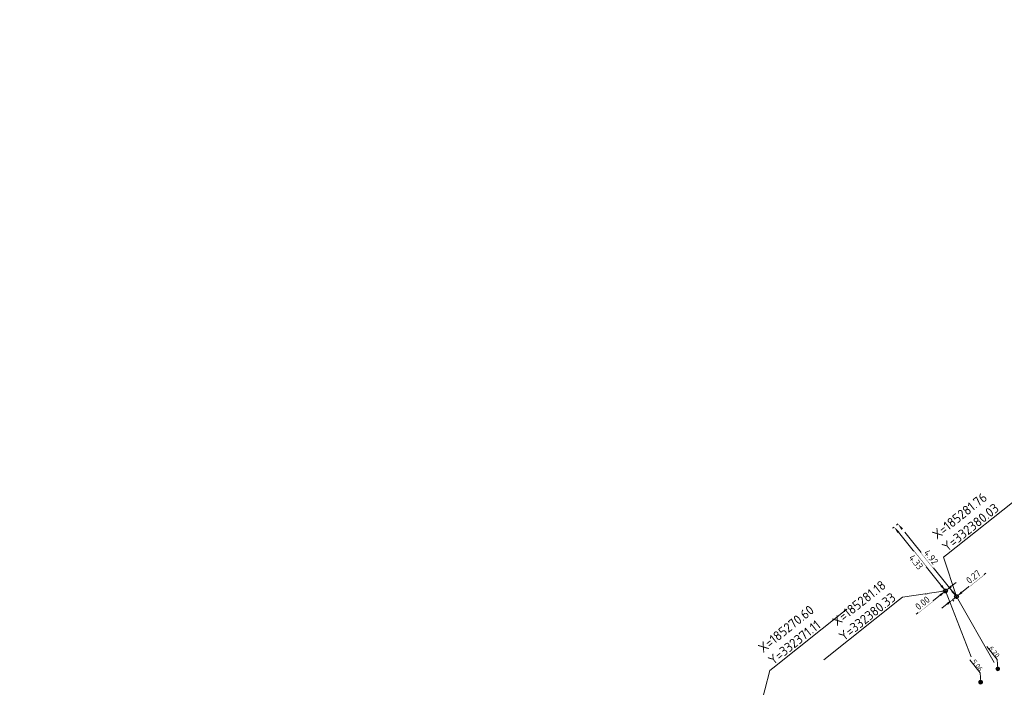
# Model space of a CAD drawing. Header units: inches. Extents: x 0 to 191500, y 0 to 342750.
# Tile 168 of 256: x 185232 to 185284, y 332375 to 332410. Entities that reach past the tile are written whole.
import ezdxf
from ezdxf import colors
from ezdxf.entities.mleader import LeaderData, LeaderLine
from ezdxf.math import Vec2, Vec3

# ---------------------------------------------------------------- set-up
doc = ezdxf.new("R2010")
doc.units = ezdxf.units.IN
doc.header["$MEASUREMENT"] = 0
doc.linetypes.add('RI-GWA_HUISAANSLUITING', pattern=[23, 4, -1.8, 2.6, -1.8, 4.6, -1.8, 4.6, -1.8])
doc.layers.get('0').update_dxf_attribs({"lineweight": 20})
doc.layers.get('DefPoints').update_dxf_attribs({"lineweight": 20})
for name, color, linetype, lineweight in [('ECW', 150, 'Continuous', 20), ('N-WE-RI-GWA-MAATVOERING-T25', 30, 'RI-GWA_HUISAANSLUITING', 20), ('N-WE-RI-GWA_HUISAANSLUITING_PVC_160-G', 30, 'RI-GWA_HUISAANSLUITING', 20), ('N-WE-RI-GWA_RIOOLPUT_ONTSTOPPINGSPUT-G', 30, 'Continuous', 20), ('N-WE-RI-INLAAT', 7, 'Continuous', 20), ('Tekst algemeen', 7, 'Continuous', 20)]:
    doc.layers.add(name, color=color, linetype=linetype, lineweight=lineweight)
doc.styles.add('NLCS-ISO-M100-T25', font='txt', dxfattribs={"height": 0.25})
doc.styles.add('NLCS-ISO-M200-T18', font='txt', dxfattribs={"height": 0.36})
doc.styles.add('NLCS-ISO-M200-T25', font='txt', dxfattribs={"height": 0.5})
doc.dimstyles.new('NLCS-M200-T18-PIJL_L2_H1', dxfattribs={"dimscale": 0.2, "dimtxt": 2.5, "dimasz": 1.8, "dimexe": 2, "dimexo": 2, "dimgap": 0.7, "dimtad": 1, "dimzin": 0, "dimdsep": 46, "dimtxsty": 'NLCS-ISO-M200-T18', "dimcen": 0, "dimdle": 2, "dimclrd": 256, "dimclre": 256, "dimclrt": 256, "dimadec": 1, "dimazin": 0, "dimtfac": 1, "dimtdec": 3, "dimtofl": 0, "dimtmove": 0, "dimatfit": 3, "dimfxl": 2, "dimfxlon": 1, "dimtfillclr": 256, "dimtolj": 1, "dimtzin": 0, "dimlwd": -1, "dimlwe": -1, "dimarcsym": 0})
doc.dimstyles.new('NLCS-M200-T25-OPENBOL_L0_H0', dxfattribs={"dimscale": 0.2, "dimtxt": 2.5, "dimasz": 1, "dimexe": 2, "dimexo": 0, "dimgap": 0.5, "dimtad": 1, "dimdec": 0, "dimzin": 0, "dimdsep": 46, "dimtxsty": 'NLCS-ISO-M200-T25', "dimblk": 'DOTBLANK', "dimcen": 2, "dimclrd": 256, "dimclre": 256, "dimclrt": 256, "dimadec": 0, "dimazin": 0, "dimtp": 1, "dimtm": 1, "dimtfac": 1, "dimtix": 1, "dimtofl": 0, "dimtmove": 1, "dimatfit": 3, "dimldrblk": 'DOTBLANK', "dimfxl": 1, "dimfxlon": 1, "dimtvp": 0.5, "dimtolj": 1, "dimtzin": 0, "dimlwd": -1, "dimlwe": -1, "dimarcsym": 0})
picture_1 = doc.add_image_def('image1.ecw', size_in_pixel=(220000, 285000))

# ---------------------------------------------------------------- blocks, each defined once
blk = doc.blocks.new('*D5136')
at = {"layer": 'DefPoints', "color": 0, "transparency": 16777216}
for p in [(185278.67, 332383.866), (185278.67, 332383.866), (185281.759, 332380.033, 65.998)]:
    blk.add_point(p, dxfattribs=at)
at = {"layer": 'N-WE-RI-GWA-MAATVOERING-T25', "transparency": 16777216}
for p, q in [((185278.67, 332383.866), (185278.592, 332383.804)), ((185281.533, 332380.313), (185278.896, 332383.586)), ((185281.681, 332379.97), (185281.681, 332379.97))]:
    blk.add_line(p, q, dxfattribs=at)
for points in [[(185278.942, 332383.624), (185278.849, 332383.549), (185278.67, 332383.866)], [(185281.58, 332380.351), (185281.486, 332380.276), (185281.759, 332380.033)]]:
    blk.add_solid(points, dxfattribs=at)
at = {"layer": 'N-WE-RI-GWA-MAATVOERING-T25', "transparency": 16777216, "insert": (185280.417, 332382.113), "char_height": 0.36, "attachment_point": 5, "rotation": 308.8638, "style": 'NLCS-ISO-M200-T18', "bg_fill": 3, "box_fill_scale": 1.25, "bg_fill_color": 256, "bg_fill_true_color": 13158600, "bg_fill_transparency": 0}
blk.add_mtext('\\A1;4.92', dxfattribs=at)
blk = doc.blocks.new('*D5137')
at = {"layer": 'DefPoints', "color": 0, "transparency": 16777216}
for p in [(185278.467, 332383.703), (185278.467, 332383.703), (185281.184, 332380.331)]:
    blk.add_point(p, dxfattribs=at)
at = {"layer": 'N-WE-RI-GWA-MAATVOERING-T25', "transparency": 16777216}
for p, q in [((185278.467, 332383.703), (185278.389, 332383.641)), ((185280.958, 332380.612), (185278.693, 332383.423)), ((185281.184, 332380.331), (185281.106, 332380.269))]:
    blk.add_line(p, q, dxfattribs=at)
for points in [[(185278.74, 332383.461), (185278.646, 332383.385), (185278.467, 332383.703)], [(185281.005, 332380.649), (185280.911, 332380.574), (185281.184, 332380.331)]]:
    blk.add_solid(points, dxfattribs=at)
at = {"layer": 'N-WE-RI-GWA-MAATVOERING-T25', "transparency": 16777216, "insert": (185279.623, 332381.854), "char_height": 0.36, "attachment_point": 5, "rotation": 308.8571, "style": 'NLCS-ISO-M200-T18', "bg_fill": 3, "box_fill_scale": 1.25, "bg_fill_color": 256, "bg_fill_true_color": 13158600, "bg_fill_transparency": 0}
blk.add_mtext('\\A1;4.33', dxfattribs=at)
blk = doc.blocks.new('*D5138')
at = {"layer": 'DefPoints', "color": 0, "transparency": 16777216}
for p in [(185281.551, 332379.867), (185281.551, 332379.867), (185281.759, 332380.033, 65.998)]:
    blk.add_point(p, dxfattribs=at)
at = {"layer": 'N-WE-RI-GWA-MAATVOERING-T25', "transparency": 16777216}
for p, q in [((185282.041, 332380.257), (185283.305, 332381.265)), ((185281.269, 332379.643), (185280.988, 332379.418)), ((185281.551, 332379.867), (185281.759, 332380.033)), ((185281.551, 332379.867), (185281.613, 332379.789)), ((185281.821, 332379.955), (185281.821, 332379.955))]:
    blk.add_line(p, q, dxfattribs=at)
for points in [[(185282.003, 332380.304), (185282.078, 332380.21), (185281.759, 332380.033)], [(185281.232, 332379.69), (185281.307, 332379.596), (185281.551, 332379.867)]]:
    blk.add_solid(points, dxfattribs=at)
at = {"layer": 'N-WE-RI-GWA-MAATVOERING-T25', "transparency": 16777216, "insert": (185282.652, 332381.077), "char_height": 0.36, "attachment_point": 5, "rotation": 38.5562, "style": 'NLCS-ISO-M200-T18', "bg_fill": 3, "box_fill_scale": 1.25, "bg_fill_color": 256, "bg_fill_true_color": 13158600, "bg_fill_transparency": 0}
blk.add_mtext('\\A1;0.27', dxfattribs=at)
blk = doc.blocks.new('*D5139')
at = {"layer": 'DefPoints', "color": 0, "transparency": 16777216}
for p in [(185281.182, 332380.33), (185281.182, 332380.33), (185281.184, 332380.331)]:
    blk.add_point(p, dxfattribs=at)
at = {"layer": 'N-WE-RI-GWA-MAATVOERING-T25', "transparency": 16777216}
for p, q in [((185281.465, 332380.556), (185281.747, 332380.78)), ((185280.9, 332380.105), (185279.636, 332379.097)), ((185281.184, 332380.331), (185281.182, 332380.33)), ((185281.182, 332380.33), (185281.244, 332380.252)), ((185281.184, 332380.331), (185281.246, 332380.253))]:
    blk.add_line(p, q, dxfattribs=at)
for points in [[(185280.863, 332380.152), (185280.938, 332380.058), (185281.182, 332380.33)], [(185281.428, 332380.603), (185281.503, 332380.509), (185281.184, 332380.331)]]:
    blk.add_solid(points, dxfattribs=at)
at = {"layer": 'N-WE-RI-GWA-MAATVOERING-T25', "transparency": 16777216, "insert": (185279.965, 332379.693), "char_height": 0.36, "attachment_point": 5, "rotation": 38.5562, "style": 'NLCS-ISO-M200-T18', "bg_fill": 3, "box_fill_scale": 1.25, "bg_fill_color": 256, "bg_fill_true_color": 13158600, "bg_fill_transparency": 0}
blk.add_mtext('\\A1;0.00', dxfattribs=at)
blk = doc.blocks.new('_DotBlank')
at = {"color": 0, "linetype": 'ByBlock', "lineweight": -2}
blk.add_line((-0.5, 0), (-1, 0), dxfattribs=at)
blk.add_circle((0, 0), 0.5, dxfattribs=at)
blk = doc.blocks.new('A$C2C270354')
h = blk.add_hatch(color=256)
h.dxf.hatch_style = 1
edge = h.paths.add_edge_path()
edge.add_arc((0, 0), 0.1, 0, 360)
blk.add_circle((0, 0), 0.1)

msp = doc.modelspace()

# ---------------------------------------------------------------- linework, layer by layer
at = {"layer": 'N-WE-RI-GWA-MAATVOERING-T25', "flags": 128}
for points, elevation in [([(185283.93808, 332376.2204), (185283.91437, 332376.71905), (185283.36609, 332377.4068)], 65.998), ([(185283.03866, 332375.51339), (185283.01494, 332376.01204), (185282.46666, 332376.69979)], 74.64028)]:
    msp.add_lwpolyline(points, dxfattribs=dict(at, elevation=elevation))
at = {"layer": 'N-WE-RI-GWA_HUISAANSLUITING_PVC_160-G', "flags": 128}
msp.add_lwpolyline([(185281.01259, 332380.54236), (185281.18382, 332380.33131), (185283.03841, 332375.5304)], dxfattribs=at)
at = {"layer": 'N-WE-RI-GWA_HUISAANSLUITING_PVC_160-G', "elevation": 65.998, "flags": 128}
for points in [[(185281.759, 332380.033), (185281.64154, 332380.19487)], [(185281.759, 332380.033), (185283.93808, 332376.2204)]]:
    msp.add_lwpolyline(points, dxfattribs=at)

# ---------------------------------------------------------------- block references
at = {"layer": 'N-WE-RI-INLAAT', "rotation": 0.06357443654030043}
for p in [(185283.93808, 332376.2204, 65.998), (185283.03866, 332375.51339, 74.64028)]:
    msp.add_blockref('A$C2C270354', p, dxfattribs=at)

# ---------------------------------------------------------------- texts
at = {"layer": 'N-WE-RI-GWA-MAATVOERING-T25', "style": 'NLCS-ISO-M100-T25'}
for s, p in [('6.20', (185283.45336, 332377.29732, 65.998)), ('5.06', (185282.55394, 332376.59032, 74.64028))]:
    msp.add_text(s, height=0.25, rotation=308.56, dxfattribs=at).set_placement(p)
at = {"layer": 'Tekst algemeen', "insert": (185272.07066, 332376.39271), "char_height": 0.5, "attachment_point": 7, "rotation": 38.562171, "style": 'NLCS-ISO-M200-T25'}
msp.add_mtext('X=185270.60\\PY=332371.11', dxfattribs=at)

# ---------------------------------------------------------------- pictures from other files: only their frames are drawn
at = {"layer": 'ECW'}
image = msp.add_image(picture_1, insert=(180500, 328500), size_in_units=(11000, 14250), dxfattribs=at)
image.dxf.flags = 7

# ---------------------------------------------------------------- leaders
at = {"layer": 'Tekst algemeen', "annotation_type": 0, "has_hookline": 1, "hookline_direction": 0, "text_width": 4.90476, "horizontal_direction": (0.781932, 0.623363, 0)}
msp.add_leader([(185270.602, 332371.107), (185271.89841, 332376.12751), (185272.0548, 332376.25218)], dimstyle='NLCS-M200-T25-OPENBOL_L0_H0', dxfattribs=at)

# ---------------------------------------------------------------- next in the draw order: dimensions: what is measured, and where the dimension line sits
at = {"layer": 'N-WE-RI-GWA-MAATVOERING-T25'}
dim = msp.add_aligned_dim(p1=(185281.759, 332380.033, 65.998), p2=(185278.66976, 332383.8665), distance=0, dimstyle='NLCS-M200-T18-PIJL_L2_H1', override={"dimexe": 0.5, "dimgap": 0.4, "dimdle": 0.5, "dimtofl": 1, "dimtmove": 0, "dimfxl": 0, "dimtfill": 1}, dxfattribs=at)
dim.commit()
dim.dimension.update_dxf_attribs({"geometry": '*D5136', "text_midpoint": (185280.41682, 332382.11289)})

# ---------------------------------------------------------------- next in the draw order: dimensions: what is measured, and where the dimension line sits
dim = msp.add_aligned_dim(p1=(185281.18382, 332380.33131), p2=(185278.46717, 332383.70325), distance=0, dimstyle='NLCS-M200-T18-PIJL_L2_H1', override={"dimexe": 0.5, "dimgap": 0.4, "dimtad": 4, "dimdle": 0.5, "dimtofl": 1, "dimtmove": 0, "dimfxl": 0, "dimtfill": 1}, dxfattribs=at)
dim.commit()
dim.dimension.update_dxf_attribs({"geometry": '*D5137', "text_midpoint": (185279.62303, 332381.85416)})

# ---------------------------------------------------------------- next in the draw order: texts
at = {"layer": 'Tekst algemeen', "char_height": 0.5, "rotation": 38.562171, "style": 'NLCS-ISO-M200-T25'}
for s, insert, attachment_point in [('X=185281.76\\PY=332380.03', (185281.25357, 332382.37035), 7), ('X=185281.18\\PY=332380.33', (185278.60595, 332379.8881), 9)]:
    msp.add_mtext(s, dxfattribs=dict(at, insert=insert, attachment_point=attachment_point))

# ---------------------------------------------------------------- next in the draw order: dimensions: what is measured, and where the dimension line sits
at = {"layer": 'N-WE-RI-GWA-MAATVOERING-T25'}
dim = msp.add_linear_dim(base=(185281.55077, 332379.86704), p1=(185281.759, 332380.033, 65.998), p2=(185281.55077, 332379.86704), angle=218.556193, dimstyle='NLCS-M200-T18-PIJL_L2_H1', override={"dimexe": 0.5, "dimgap": 0.4, "dimdle": 0.5, "dimtofl": 1, "dimfxl": 0, "dimtfill": 1}, dxfattribs=at)
dim.commit()
dim.dimension.update_dxf_attribs({"geometry": '*D5138', "text_midpoint": (185282.81358, 332380.87354), "dimtype": 161})

# ---------------------------------------------------------------- next in the draw order: dimensions: what is measured, and where the dimension line sits
dim = msp.add_aligned_dim(p1=(185281.18382, 332380.33131), p2=(185281.18193, 332380.3298), distance=0, dimstyle='NLCS-M200-T18-PIJL_L2_H1', override={"dimexe": 0.5, "dimgap": 0.4, "dimdle": 0.5, "dimtofl": 1, "dimtmove": 0, "dimfxl": 0, "dimtfill": 1}, dxfattribs=at)
dim.commit()
dim.dimension.update_dxf_attribs({"geometry": '*D5139', "text_midpoint": (185279.9653, 332379.69258)})

# ---------------------------------------------------------------- next in the draw order: linework, layer by layer
at = {"layer": 'N-WE-RI-GWA_RIOOLPUT_ONTSTOPPINGSPUT-G'}
for p, q in [((185281.27394, 332380.37463), (185281.09369, 332380.28798)), ((185281.14049, 332380.42143), (185281.22715, 332380.24118)), ((185281.71567, 332380.12313, 65.998), (185281.80233, 332379.94287, 65.998)), ((185281.84913, 332380.07633, 65.998), (185281.66887, 332379.98967, 65.998))]:
    msp.add_line(p, q, dxfattribs=at)
for centre in [(185281.18382, 332380.33131), (185281.759, 332380.033, 65.998)]:
    msp.add_circle(centre, 0.1, dxfattribs=at)

# ---------------------------------------------------------------- next in the draw order: leaders
at = {"layer": 'Tekst algemeen', "annotation_type": 0, "has_hookline": 1, "text_width": 5, "horizontal_direction": (0.781932, 0.623363, 0)}
for points, hookline_direction in [([(185281.759, 332380.033), (185281.08133, 332382.10515), (185281.23772, 332382.22982)], 0), ([(185281.18382, 332380.33131), (185278.90287, 332379.99691), (185278.74648, 332379.87224)], 1)]:
    msp.add_leader(points, dimstyle='NLCS-M200-T25-OPENBOL_L0_H0', dxfattribs=dict(at, hookline_direction=hookline_direction))
at = {"layer": 'Tekst algemeen'}
ml = msp.add_multileader_mtext('Standard', dxfattribs=at)
ml.set_content('Grindkoffer', color=256)
ml.set_leader_properties()
ml.build(insert=Vec2(0, 0))
ml.multileader.update_dxf_attribs({"text_right_attachment_type": 6, "dogleg_length": 0.2, "arrow_head_size": 5})
ctx = ml.context
ctx.base_point, ctx.char_height, ctx.arrow_head_size, ctx.landing_gap_size, ctx.plane_origin, ctx.plane_x_axis, ctx.plane_y_axis = Vec3(185789.34017, 332982.33236), 0.5, 5, 0.2, Vec3(185787.00548, 332984.05412), Vec3(0.99520618, 0.0977991), Vec3(-0.0977991, 0.99520618)
ctx.right_attachment = 6
notes = []
notes.append((ctx, [(0, (0, 0, 0), (0, 0), (1, 0), 1, [])]))
ctx.mtext.insert, ctx.mtext.text_direction, ctx.mtext.rotation, ctx.mtext.flow_direction = Vec3(185789.51476, 332982.60072), Vec3(0.99520618, 0.0977991), 0.09795567, 5
for ctx, leaders in notes:
    for number, flags, end, landing, length, lines in leaders:
        leader = LeaderData()
        leader.index, (leader.has_last_leader_line, leader.has_dogleg_vector, leader.attachment_direction) = number, flags
        leader.last_leader_point, leader.dogleg_vector, leader.dogleg_length = Vec3(end), Vec3(landing), length
        for number, points, colour, breaks in lines:
            line = LeaderLine()
            line.index, line.vertices, line.color, line.breaks = number, Vec3.list(points), colors.encode_raw_color(colour), breaks
            leader.lines.append(line)
        ctx.leaders.append(leader)

doc.saveas('drawing.dxf')
